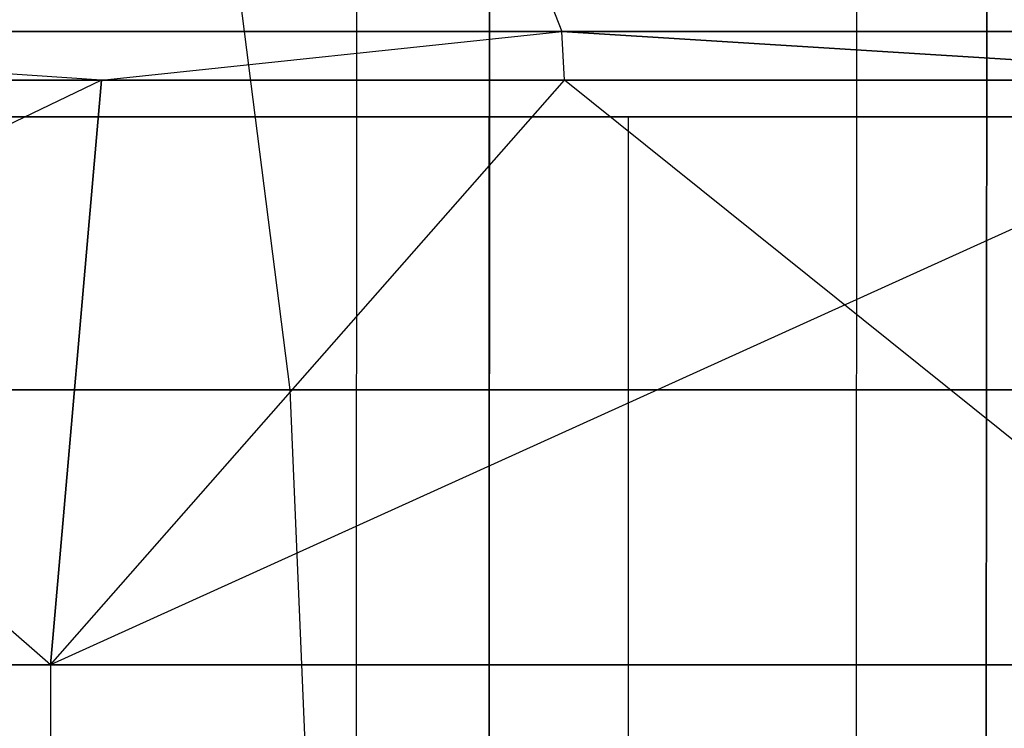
# Model space of a CAD drawing. Extents: x -172 to 172, y -29 to 28.
# Tile 117 of 256: x -121.91 to -116.93, y 1.3 to 4.89. Entities that reach past the tile are written whole.
import ezdxf

# ---------------------------------------------------------------- set-up
doc = ezdxf.new("R2010")
doc.units = 0
doc.header["$LTSCALE"] = 25.4
doc.layers.get('0').update_dxf_attribs({"linetype": 'CONTINUOUS'})

# ---------------------------------------------------------------- blocks, each defined once
blk = doc.blocks.new('RYFLO_AURA_STL')
at = {"color": 0}
for p, q in [((-120.2121, -7.3033, -1123.0381), (-120.2043, 7.0967, -1123.0458)), ((-120.2121, -7.3033, -1123.0381), (-120.2043, 7.0967, -1123.0458)), ((-120.2121, -7.3033, -1363.4622), (-120.2043, 7.0967, -1363.4545)), ((-120.2121, -7.3033, -1363.4622), (-120.2043, 7.0967, -1363.4545)), ((-117.6795, -7.3033, -1120.5577), (-117.672, 7.0967, -1120.5657)), ((-117.6795, -7.3033, -1120.5577), (-117.672, 7.0967, -1120.5657)), ((-117.6795, -7.3033, -1365.9425), (-117.672, 7.0967, -1365.9346)), ((-117.6795, -7.3033, -1365.9425), (-117.672, 7.0967, -1365.9346)), ((-119.5398, -6.354, -1123.7103), (-119.5331, 6.146, -1123.717)), ((-119.5398, -6.354, -1123.7103), (-119.5331, 6.146, -1123.717)), ((-119.5331, 6.146, -1362.7832), (-119.5398, -6.354, -1362.7899)), ((-119.5331, 6.146, -1362.7832), (-119.5398, -6.354, -1362.7899)), ((-117.0214, -6.354, -1121.2439), (-117.0149, 6.146, -1121.2507)), ((-117.0214, -6.354, -1121.2439), (-117.0149, 6.146, -1121.2507)), ((-117.0149, 6.146, -1365.2495), (-117.0214, -6.354, -1365.2563)), ((-117.0149, 6.146, -1365.2495), (-117.0214, -6.354, -1365.2563)), ((-120.543, 3.0149, -1135.5264), (-120.9072, 5.8599, -1135.2008)), ((-120.543, 3.0149, -1135.5264), (-120.9072, 5.8599, -1135.2008)), ((-120.543, 3.0149, -1350.9739), (-120.9072, 5.8599, -1351.2994)), ((-120.543, 3.0149, -1350.9739), (-120.9072, 5.8599, -1351.2994)), ((-119.2514, 5.0456, -1132.012), (-119.1674, 4.8282, -1132.0903)), ((-119.2514, 5.0456, -1132.012), (-119.1674, 4.8282, -1132.0903)), ((-119.2514, 5.0456, -1354.4883), (-119.1674, 4.8282, -1354.4099)), ((-119.2514, 5.0456, -1354.4883), (-119.1674, 4.8282, -1354.4099)), ((-121.4996, 4.5828, -1351.8289), (-125.1609, 4.8282, -1347.6154)), ((-125.1609, 4.8282, -1347.6154), (-119.1674, 4.8282, -1354.4099)), ((-121.4996, 4.5828, -1351.8289), (-125.1609, 4.8282, -1347.6154)), ((-121.4996, 4.5828, -1134.6714), (-125.1609, 4.8282, -1138.8849)), ((-121.4996, 4.5828, -1134.6714), (-125.1609, 4.8282, -1138.8849)), ((-119.1674, 4.8282, -1132.0903), (-125.1609, 4.8282, -1138.8849)), ((-119.1674, 4.8282, -1132.0903), (-125.1609, 4.8282, -1138.8849)), ((-125.1609, 4.8282, -1347.6154), (-119.1674, 4.8282, -1354.4099)), ((-121.4996, 4.5828, -1351.8289), (-119.1674, 4.8282, -1354.4099)), ((-121.4996, 4.5828, -1351.8289), (-119.1674, 4.8282, -1354.4099)), ((-121.4996, 4.5828, -1134.6714), (-119.1674, 4.8282, -1132.0903)), ((-121.4996, 4.5828, -1134.6714), (-119.1674, 4.8282, -1132.0903)), ((-115.2204, 4.5828, -1358.4706), (-119.1674, 4.8282, -1354.4099)), ((-119.1674, 4.8282, -1354.4099), (-112.8055, 4.8282, -1360.8608)), ((-119.1542, 4.5828, -1354.3976), (-119.1674, 4.8282, -1354.4099)), ((-115.2204, 4.5828, -1358.4706), (-119.1674, 4.8282, -1354.4099)), ((-119.1542, 4.5828, -1354.3976), (-119.1674, 4.8282, -1354.4099)), ((-112.8055, 4.8282, -1125.6394), (-119.1674, 4.8282, -1132.0903)), ((-119.1674, 4.8282, -1132.0903), (-115.2204, 4.5828, -1128.0297)), ((-119.1542, 4.5828, -1132.1027), (-119.1674, 4.8282, -1132.0903)), ((-119.1542, 4.5828, -1132.1027), (-119.1674, 4.8282, -1132.0903)), ((-119.1674, 4.8282, -1132.0903), (-115.2204, 4.5828, -1128.0297)), ((-112.8055, 4.8282, -1125.6394), (-119.1674, 4.8282, -1132.0903)), ((-119.1674, 4.8282, -1354.4099), (-112.8055, 4.8282, -1360.8608)), ((-121.4996, 4.5828, -1134.6714), (-127.6671, 1.6231, -1141.439)), ((-121.4996, 4.5828, -1134.6714), (-127.6671, 1.6231, -1141.439)), ((-121.4996, 4.5828, -1351.8289), (-125.147, 4.5828, -1347.6039)), ((-125.147, 4.5828, -1138.8964), (-121.4996, 4.5828, -1134.6714)), ((-121.7577, 1.6231, -1352.0594), (-125.147, 4.5828, -1347.6039)), ((-121.4996, 4.5828, -1351.8289), (-125.147, 4.5828, -1347.6039)), ((-121.7577, 1.6231, -1352.0594), (-125.147, 4.5828, -1347.6039)), ((-125.147, 4.5828, -1138.8964), (-121.4996, 4.5828, -1134.6714)), ((-121.4996, 4.5828, -1134.6714), (-121.7577, 1.6231, -1134.4408)), ((-121.7577, 1.6231, -1134.4408), (-119.1542, 4.5828, -1132.1027)), ((-121.7577, 1.6231, -1352.0594), (-119.1542, 4.5828, -1354.3976)), ((-121.7577, 1.6231, -1352.0594), (-119.1542, 4.5828, -1354.3976)), ((-121.7577, 1.6231, -1352.0594), (-121.4996, 4.5828, -1351.8289)), ((-121.7577, 1.6231, -1352.0594), (-121.4996, 4.5828, -1351.8289)), ((-121.4996, 4.5828, -1134.6714), (-121.7577, 1.6231, -1134.4408)), ((-115.2204, 4.5828, -1128.0297), (-121.7577, 1.6231, -1134.4408)), ((-115.2204, 4.5828, -1128.0297), (-121.7577, 1.6231, -1134.4408)), ((-121.7577, 1.6231, -1134.4408), (-119.1542, 4.5828, -1132.1027)), ((-119.1542, 4.5828, -1354.3976), (-121.4996, 4.5828, -1351.8289)), ((-121.4996, 4.5828, -1134.6714), (-119.1542, 4.5828, -1132.1027)), ((-121.4996, 4.5828, -1134.6714), (-119.1542, 4.5828, -1132.1027)), ((-119.1542, 4.5828, -1354.3976), (-121.4996, 4.5828, -1351.8289)), ((-115.2204, 4.5828, -1358.4706), (-119.1542, 4.5828, -1354.3976)), ((-119.1542, 4.5828, -1132.1027), (-115.2204, 4.5828, -1128.0297)), ((-115.4652, 1.6231, -1358.7153), (-119.1542, 4.5828, -1354.3976)), ((-115.2204, 4.5828, -1358.4706), (-119.1542, 4.5828, -1354.3976)), ((-115.4652, 1.6231, -1358.7153), (-119.1542, 4.5828, -1354.3976)), ((-119.1542, 4.5828, -1132.1027), (-115.2204, 4.5828, -1128.0297)), ((-119.5364, 4.396, -1123.7137), (-128.5467, 4.396, -1133.4609)), ((-128.5467, 4.396, -1353.0393), (-119.5364, 4.396, -1362.7865)), ((-128.5467, 4.396, -1353.0393), (-119.5364, 4.396, -1362.7865)), ((-119.5364, 4.396, -1123.7137), (-128.5467, 4.396, -1133.4609)), ((-127.7863, 4.396, -1134.1104), (-118.8293, 4.396, -1124.4208)), ((-118.8293, 4.396, -1362.0795), (-127.7863, 4.396, -1352.3899)), ((-127.7863, 4.396, -1134.1104), (-118.8293, 4.396, -1124.4208)), ((-118.8293, 4.396, -1362.0795), (-127.7863, 4.396, -1352.3899)), ((-109.7892, 4.396, -1114.7035), (-119.5364, 4.396, -1123.7137)), ((-119.5364, 4.396, -1123.7137), (-119.5364, -4.604, -1123.7137)), ((-119.5364, 4.396, -1123.7137), (-119.5364, -4.604, -1123.7137)), ((-119.5364, 4.396, -1362.7865), (-119.5364, -4.604, -1362.7865)), ((-119.5364, 4.396, -1362.7865), (-109.7892, 4.396, -1371.7968)), ((-119.5364, 4.396, -1362.7865), (-119.5364, -4.604, -1362.7865)), ((-119.5364, 4.396, -1362.7865), (-109.7892, 4.396, -1371.7968)), ((-109.7892, 4.396, -1114.7035), (-119.5364, 4.396, -1123.7137)), ((-118.8293, -4.604, -1124.4208), (-118.8293, 4.396, -1124.4208)), ((-118.8293, 4.396, -1124.4208), (-109.1398, 4.396, -1115.4639)), ((-118.8293, -4.604, -1124.4208), (-118.8293, 4.396, -1124.4208)), ((-118.8293, -4.604, -1362.0795), (-118.8293, 4.396, -1362.0795)), ((-118.8293, -4.604, -1362.0795), (-118.8293, 4.396, -1362.0795)), ((-109.1398, 4.396, -1371.0364), (-118.8293, 4.396, -1362.0795)), ((-118.8293, 4.396, -1124.4208), (-109.1398, 4.396, -1115.4639)), ((-109.1398, 4.396, -1371.0364), (-118.8293, 4.396, -1362.0795)), ((-120.543, 3.0149, -1135.5264), (-126.3935, 3.0149, -1142.4547)), ((-126.3935, 3.0149, -1344.0455), (-120.543, 3.0149, -1350.9739)), ((-120.543, 3.0149, -1135.5264), (-126.3935, 3.0149, -1142.4547)), ((-126.3935, 3.0149, -1344.0455), (-120.543, 3.0149, -1350.9739)), ((-114.3132, 3.0149, -1128.9369), (-120.543, 3.0149, -1135.5264)), ((-120.543, 3.0149, -1350.9739), (-114.3132, 3.0149, -1357.5634)), ((-120.4211, 0.133, -1135.6353), (-120.543, 3.0149, -1135.5264)), ((-114.3132, 3.0149, -1128.9369), (-120.543, 3.0149, -1135.5264)), ((-120.4211, 0.133, -1135.6353), (-120.543, 3.0149, -1135.5264)), ((-120.4211, 0.133, -1350.865), (-120.543, 3.0149, -1350.9739)), ((-120.543, 3.0149, -1350.9739), (-114.3132, 3.0149, -1357.5634)), ((-120.4211, 0.133, -1350.865), (-120.543, 3.0149, -1350.9739)), ((-127.6671, 1.6231, -1345.0613), (-121.7577, 1.6231, -1352.0594)), ((-127.6671, 1.6231, -1345.0613), (-121.7577, 1.6231, -1352.0594)), ((-121.7577, 1.6231, -1134.4408), (-127.6671, 1.6231, -1141.439)), ((-121.7577, 1.6231, -1134.4408), (-127.6671, 1.6231, -1141.439)), ((-121.7577, 1.6231, -1352.0594), (-121.7578, -1.3568, -1352.0596)), ((-121.7577, 1.6231, -1352.0594), (-121.7578, -1.3568, -1352.0596)), ((-121.7577, 1.6231, -1134.4408), (-121.7578, -1.3568, -1134.4407)), ((-121.7577, 1.6231, -1134.4408), (-121.7578, -1.3568, -1134.4407)), ((-121.7577, 1.6231, -1352.0594), (-115.4652, 1.6231, -1358.7153)), ((-121.7577, 1.6231, -1352.0594), (-115.4652, 1.6231, -1358.7153)), ((-115.4652, 1.6231, -1127.7849), (-121.7577, 1.6231, -1134.4408)), ((-115.4652, 1.6231, -1127.7849), (-121.7577, 1.6231, -1134.4408))]:
    blk.add_line(p, q, dxfattribs=at)

msp = doc.modelspace()

# ---------------------------------------------------------------- block references
at = {"color": 0}
msp.add_blockref('RYFLO_AURA_STL', (0, 0), dxfattribs=at)

doc.saveas('drawing.dxf')
